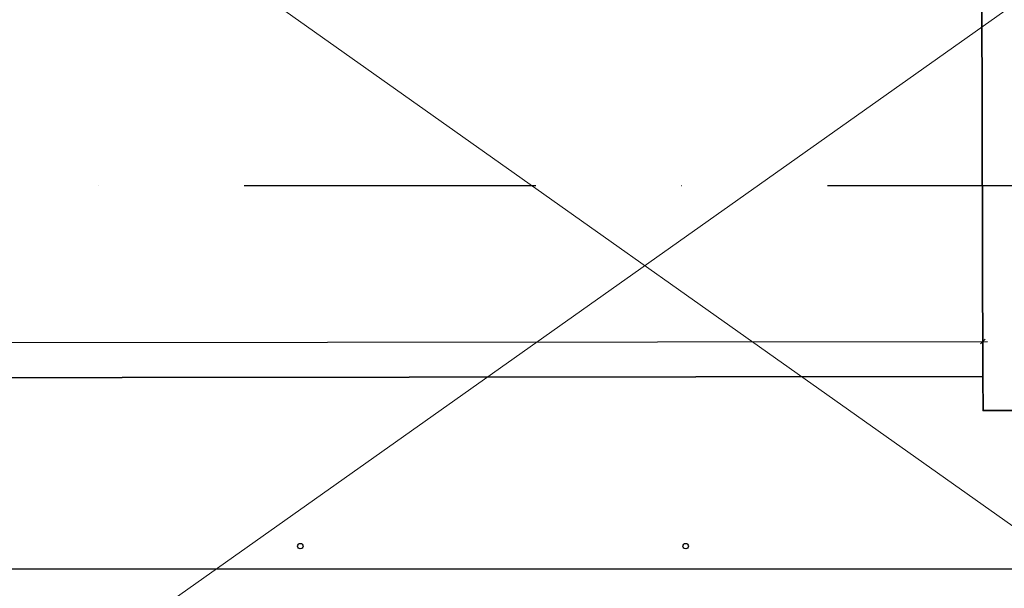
# Model space of a CAD drawing. Header units: millimetres. Extents: x 19887 to 192597, y -14203 to 39042.
# Tile 30 of 256: x 24456 to 25528, y -9562 to -8943. Entities that reach past the tile are written whole.
import ezdxf

# ---------------------------------------------------------------- set-up
doc = ezdxf.new("R2010")
doc.units = ezdxf.units.MM
doc.linetypes.add('KRESKAKROPKA', pattern=[25.4, 12.7, -6.35, 0, -6.35])
doc.layers.get('Defpoints').update_dxf_attribs({"color": 4})
for name, color, linetype in [('A_DBA_WPUSTY SAN', 150, 'Continuous'), ('Osie przekroj', 252, 'Continuous'), ('Wymiarowanie', 3, 'Continuous')]:
    doc.layers.add(name, color=color, linetype=linetype)
doc.layers.add('Basen_rzut_poziom_1_obrys', color=252, linetype='Continuous', lineweight=35)
doc.layers.add('Tabela', color=1, linetype='Continuous', lineweight=0)
doc.styles.add('ROMANS', font='romans.shx', dxfattribs={"width": 0.6})
doc.styles.get("Standard").update_dxf_attribs({"font": 'arial.ttf'})
doc.dimstyles.new('000001FB70622F18', dxfattribs={"dimtxt": 20, "dimasz": 5, "dimexe": 5, "dimexo": 1, "dimgap": 20, "dimtad": 1, "dimtoh": 1, "dimdec": 0, "dimtxsty": 'Standard', "dimblk": 'OBLIQUE', "dimcen": 0, "dimdle": 5, "dimclrd": 252, "dimclre": 252, "dimclrt": 252, "dimadec": 0, "dimazin": 0, "dimtfac": 1, "dimtdec": 0, "dimtmove": 0, "dimatfit": 3, "dimldrblk": 'OBLIQUE', "dimfxl": 150, "dimfxlon": 1, "dimlwd": 25, "dimlwe": 25, "dimarcsym": 1})

# ---------------------------------------------------------------- blocks, each defined once
blk = doc.blocks.new('_Oblique')
at = {"color": 0, "linetype": 'ByBlock', "lineweight": -2}
blk.add_line((-0.5, -0.5), (0.5, 0.5), dxfattribs=at)
blk = doc.blocks.new('*D679')
at = {"layer": 'Defpoints', "color": 0}
for p in [(2598, -3420.4), (99.4, -3461.3), (2598, -3458.4)]:
    blk.add_point(p, dxfattribs=at)
at = {"layer": 'Wymiarowanie', "color": 252, "linetype": 'Continuous', "lineweight": 25}
for p, q in [((99.4, -3460.3), (99.4, -3418.3)), ((2598, -3457.4), (2598, -3415.4)), ((94.4, -3423.3), (2603, -3420.3))]:
    blk.add_line(p, q, dxfattribs=at)
at = {"layer": 'Wymiarowanie', "color": 252, "linetype": 'ByBlock', "lineweight": 25, "xscale": 5, "yscale": 5, "zscale": 5}
for p, rotation in [((2598, -3420.4), 0.06752551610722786), ((99.4, -3423.3), 180.0675255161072)]:
    blk.add_blockref('_Oblique', p, dxfattribs=dict(at, rotation=rotation))
at = {"layer": 'Wymiarowanie', "color": 252, "insert": (1348.7, -3404.3), "char_height": 15, "attachment_point": 5, "rotation": 0.0675, "style": 'ROMANS'}
blk.add_mtext('2499', dxfattribs=at)
blk = doc.blocks.new('*D1017')
at = {"layer": 'Defpoints', "color": 0}
for p in [(3082.3, -3667.7), (-188.6, -3790.9), (3082.3, -3793.4)]:
    blk.add_point(p, dxfattribs=at)
at = {"layer": 'Wymiarowanie', "color": 252, "linetype": 'Continuous', "lineweight": 25}
for p, q in [((-188.6, -3789.9), (-188.6, -3662.7)), ((3082.3, -3792.4), (3082.3, -3662.7)), ((-193.6, -3667.7), (3087.3, -3667.7))]:
    blk.add_line(p, q, dxfattribs=at)
at = {"layer": 'Wymiarowanie', "color": 252, "linetype": 'ByBlock', "lineweight": 25, "xscale": 5, "yscale": 5, "zscale": 5, "rotation": 180}
blk.add_blockref('_Oblique', (-188.6, -3667.7), dxfattribs=at)
at = {"layer": 'Wymiarowanie', "color": 252, "linetype": 'ByBlock', "lineweight": 25, "xscale": 5, "yscale": 5, "zscale": 5}
blk.add_blockref('_Oblique', (3082.3, -3667.7), dxfattribs=at)
at = {"layer": 'Wymiarowanie', "color": 252, "insert": (1446.9, -3650.2), "char_height": 15, "attachment_point": 5, "style": 'ROMANS'}
blk.add_mtext('3271', dxfattribs=at)
blk = doc.blocks.new('G$CF5E15B28')
at = {"layer": 'Basen_rzut_poziom_1_obrys', "color": 253, "elevation": 0}
for points in [[(2594.7, -2208.8), (2594.7, -2173.2), (2647.4, -2173.2), (2651.5, -3495.5), (2598.2, -3495.5), (2598, -3458.4)], [(99.4, -3461.3), (2598, -3458.4), (2594.7, -2208.8), (91, -2206.3)], [(2651.3, -3495.5), (2598.2, -3495.5)]]:
    blk.add_lwpolyline(points, dxfattribs=at)
at = {"layer": 'Osie przekroj', "color": 253, "linetype": 'KRESKAKROPKA', "ltscale": 25, "elevation": 0}
blk.add_lwpolyline([(-1381.7, -3250.8), (4673.8, -3250.8)], dxfattribs=at)
at = {"layer": 'Wymiarowanie', "color": 253}
dim = blk.add_linear_dim(base=(2598, -3420.4, 0), p1=(99.4, -3461.3, 0), p2=(2598, -3458.4, 0), angle=0.0675, dimstyle='000001FB70622F18', override={"dimtxt": 15, "dimgap": 10, "dimtxsty": 'ROMANS'}, dxfattribs=at)
dim.commit()
dim.dimension.update_dxf_attribs({"geometry": '*D679', "text_midpoint": (1348.7, -3421.8, 0), "dimtype": 161})
dim = blk.add_linear_dim(base=(3082.3, -3667.7, 0), p1=(-188.6, -3790.9, 0), p2=(3082.3, -3793.4, 0), angle=0, dimstyle='000001FB70622F18', override={"dimtxt": 15, "dimgap": 10, "dimtxsty": 'ROMANS'}, dxfattribs=at)
dim.commit()
dim.dimension.update_dxf_attribs({"geometry": '*D1017', "text_midpoint": (1446.9, -3650.2, 0)})

msp = doc.modelspace()

# ---------------------------------------------------------------- linework, layer by layer
at = {"layer": 'A_DBA_WPUSTY SAN'}
for centre in [(24761.8, -9515.8, 0), (25181.3, -9515.8, 0)]:
    msp.add_circle(centre, 3, dxfattribs=at)
at = {"layer": 'Tabela'}
for points in [[(19886.6, -5498.1), (30386.6, -12923.1)], [(19886.6, -12923.1), (30386.6, -5498.1)]]:
    msp.add_lwpolyline(points, dxfattribs=at)

# ---------------------------------------------------------------- block references
msp.add_blockref('G$CF5E15B28', (22906.8, -5872.9, 0))

doc.saveas('drawing.dxf')
